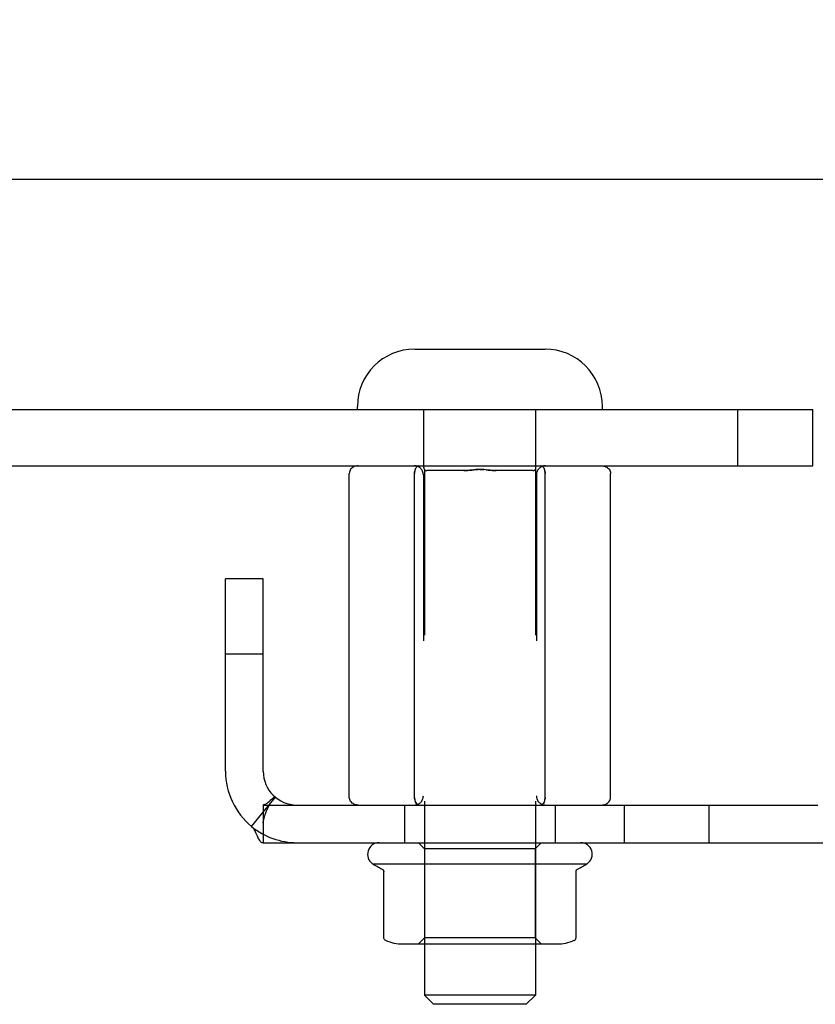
# Model space of a CAD drawing. Header units: inches. Extents: x 0 to 100, y 0 to 65.
# Tile 47 of 121: x 18.29 to 20.93, y 52.93 to 56.2. Entities that reach past the tile are written whole.
import ezdxf

# ---------------------------------------------------------------- set-up
doc = ezdxf.new("R2010")
doc.units = ezdxf.units.IN
doc.header["$LTSCALE"] = 5.5
doc.header["$MEASUREMENT"] = 0
doc.linetypes.add('HIDDEN', pattern=[0.2, 0.1, -0.1])
doc.layers.get('0').update_dxf_attribs({"linetype": 'CONTINUOUS'})
doc.layers.add('DEFAULT_2', color=8, linetype='HIDDEN')
doc.layers.add('DIMENSIONS', color=7, linetype='CONTINUOUS')
doc.styles.get("Standard").update_dxf_attribs({"font": 'arial.ttf'})
doc.dimstyles.new('DIMSTYLE_1', dxfattribs={"dimtxt": 0.441176, "dimasz": 0.588235, "dimexe": 0.09, "dimexo": 0.07, "dimgap": 0.0375, "dimtad": 0, "dimtih": 1, "dimtoh": 1, "dimzin": 4, "dimdsep": 46, "dimtxsty": 'Standard', "dimblk": '_FILLED', "dimblk1": '_FILLED', "dimblk2": '_FILLED', "dimcen": 0.09, "dimadec": 3, "dimazin": 1, "dimtfac": 1, "dimtdec": 3, "dimtofl": 0, "dimtmove": 0, "dimatfit": 3, "dimldrblk": '_FILLED', "dimfxl": 0, "dimtolj": 1, "dimtzin": 4, "dimarcsym": 0})

# ---------------------------------------------------------------- blocks, each defined once
blk = doc.blocks.new('_FILLED')
at = {"color": 0, "linetype": 'ByBlock'}
blk.add_solid([(0, 0), (-1, 0.2), (-1, -0.2)], dxfattribs=at)
blk = doc.blocks.new('*D13')
at = {"layer": 'DIMENSIONS', "color": 2, "linetype": 'Continuous'}
for p, q in [((16.5471, 54.9431), (16.5471, 56.198)), ((74.3391, 54.9431), (74.3391, 56.198)), ((16.5471, 55.6686), (43.7514, 55.6686)), ((74.3391, 55.6686), (47.1348, 55.6686))]:
    blk.add_line(p, q, dxfattribs=at)
at = {"layer": 'DIMENSIONS', "color": 2, "linetype": 'Continuous', "xscale": 0.5882352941, "yscale": 0.5882352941, "zscale": 0.5882352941, "rotation": 180}
blk.add_blockref('_FILLED', (16.5471, 55.6686), dxfattribs=at)
at = {"layer": 'DIMENSIONS', "color": 2, "linetype": 'Continuous', "xscale": 0.5882352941, "yscale": 0.5882352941, "zscale": 0.5882352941}
blk.add_blockref('_FILLED', (74.3391, 55.6686), dxfattribs=at)
at = {"layer": 'DIMENSIONS', "color": 2, "linetype": 'Continuous', "insert": (45.4431, 55.8892), "char_height": 0.44118, "width": 2.94227, "attachment_point": 2, "line_spacing_factor": 0.9}
blk.add_mtext('57.79 REF', dxfattribs=at)

msp = doc.modelspace()

# ---------------------------------------------------------------- linework, layer by layer
at = {"color": 7, "linetype": 'Continuous'}
for p, q in [((19.6019, 55.1054), (20.0344, 55.1054)), ((16.9211, 54.9054), (20.9221, 54.9054)), ((19.4119, 54.9054), (19.4119, 54.9154)), ((20.2244, 54.9054), (20.2244, 54.9154)), ((20.9221, 54.7184), (20.9221, 54.9054)), ((19.3851, 53.6184), (19.3851, 54.6934)), ((19.6016, 53.6184), (19.6016, 54.6934)), ((20.0346, 53.6184), (20.0346, 54.6934)), ((20.2511, 53.6184), (20.2511, 54.6934)), ((19.0994, 54.3434), (18.9744, 54.3434)), ((19.0994, 53.7054), (19.0994, 54.3434)), ((19.0994, 54.0934), (18.9744, 54.0934)), ((19.0994, 53.5934), (19.0994, 53.4684)), ((19.0994, 53.5934), (20.939, 53.5934)), ((19.0608, 53.5223), (19.0994, 53.5692)), ((19.4623, 53.3984), (20.174, 53.3984)), ((19.4992, 53.1537), (19.4992, 53.3718)), ((20.137, 53.1537), (20.137, 53.3718)), ((20.142, 53.3806), (20.1423, 53.3807)), ((19.5625, 53.1324), (20.0737, 53.1324)), ((19.6341, 53.1324), (19.6341, 52.9624)), ((20.0021, 53.1324), (20.0021, 52.9624)), ((20.1369, 53.1523), (20.137, 53.1537)), ((19.6641, 52.9324), (19.6341, 52.9624)), ((20.0021, 52.9624), (19.6341, 52.9624)), ((19.9721, 52.9324), (20.0021, 52.9624)), ((19.9721, 52.9324), (19.6641, 52.9324))]:
    msp.add_line(p, q, dxfattribs=at)
at = {"color": 3, "linetype": 'Continuous'}
for p, q in [((16.9211, 54.7184), (20.9221, 54.7184)), ((18.9744, 53.7054), (18.9744, 54.3434)), ((19.0994, 53.4684), (71.7869, 53.4684))]:
    msp.add_line(p, q, dxfattribs=at)
at = {"color": 7, "linetype": 'Continuous'}
for points in [[(19.414, 54.7184), (19.4105, 54.7182), (19.4071, 54.7176), (19.4037, 54.7167), (19.4004, 54.7154), (19.3973, 54.7138), (19.3944, 54.7117), (19.3918, 54.7094), (19.3895, 54.7067), (19.3877, 54.7037), (19.3863, 54.7004), (19.3854, 54.697), (19.3851, 54.6934)], [(19.6161, 54.7184), (19.6143, 54.7182), (19.6126, 54.7176), (19.6109, 54.7167), (19.6093, 54.7154), (19.6077, 54.7138), (19.6063, 54.7117), (19.605, 54.7094), (19.6038, 54.7067), (19.6029, 54.7037), (19.6022, 54.7004), (19.6018, 54.697), (19.6016, 54.6934)], [(20.0346, 54.6934), (20.0345, 54.697), (20.034, 54.7004), (20.0334, 54.7037), (20.0324, 54.7067), (20.0313, 54.7094), (20.03, 54.7117), (20.0285, 54.7138), (20.027, 54.7154), (20.0254, 54.7167), (20.0237, 54.7176), (20.0219, 54.7182), (20.0202, 54.7184)], [(20.2223, 54.7184), (20.2257, 54.7182), (20.2292, 54.7176), (20.2326, 54.7167), (20.2359, 54.7154), (20.239, 54.7138), (20.2419, 54.7117), (20.2445, 54.7094), (20.2467, 54.7067), (20.2486, 54.7037), (20.25, 54.7004), (20.2508, 54.697), (20.2511, 54.6934)], [(19.1141, 53.6001), (19.1117, 53.5984), (19.1093, 53.5968), (19.107, 53.5955)], [(19.123, 53.6079), (19.1209, 53.6059), (19.1187, 53.604), (19.1164, 53.602), (19.1141, 53.6001)], [(19.1402, 53.6189), (19.1396, 53.6193), (19.1388, 53.6194), (19.138, 53.6194), (19.137, 53.6191), (19.136, 53.6187), (19.1348, 53.618), (19.1334, 53.6171), (19.132, 53.6159), (19.1304, 53.6146), (19.1287, 53.6131), (19.1269, 53.6115), (19.123, 53.6079)], [(19.414, 53.5934), (19.4105, 53.5936), (19.4071, 53.5941), (19.4037, 53.595), (19.4004, 53.5963), (19.3973, 53.598), (19.3944, 53.6), (19.3918, 53.6024), (19.3895, 53.6051), (19.3877, 53.6081), (19.3863, 53.6113), (19.3854, 53.6148), (19.3851, 53.6184)], [(19.6016, 53.6184), (19.6018, 53.6148), (19.6022, 53.6113), (19.6029, 53.6081), (19.6038, 53.6051), (19.605, 53.6024), (19.6063, 53.6), (19.6077, 53.598), (19.6093, 53.5963), (19.6109, 53.595), (19.6126, 53.5941), (19.6143, 53.5936), (19.6161, 53.5934)], [(20.0202, 53.5934), (20.0219, 53.5936), (20.0237, 53.5941), (20.0254, 53.595), (20.027, 53.5963), (20.0285, 53.598), (20.03, 53.6), (20.0313, 53.6024), (20.0324, 53.6051), (20.0334, 53.6081), (20.034, 53.6113), (20.0345, 53.6148), (20.0346, 53.6184)], [(20.2223, 53.5934), (20.2257, 53.5936), (20.2292, 53.5941), (20.2326, 53.595), (20.2359, 53.5963), (20.239, 53.598), (20.2419, 53.6), (20.2445, 53.6024), (20.2467, 53.6051), (20.2486, 53.6081), (20.25, 53.6113), (20.2508, 53.6148), (20.2511, 53.6184)], [(19.494, 53.3807), (19.4942, 53.3806), (19.4945, 53.3804), (19.4947, 53.3802), (19.495, 53.38), (19.4953, 53.3798), (19.4956, 53.3796), (19.4959, 53.3793), (19.4962, 53.379), (19.4966, 53.3787), (19.4969, 53.3783), (19.4972, 53.3779), (19.4976, 53.3774), (19.498, 53.3768), (19.4983, 53.3761), (19.4986, 53.3753), (19.4989, 53.3743), (19.4992, 53.3731), (19.4992, 53.3719)], [(20.137, 53.3719), (20.1371, 53.3731), (20.1373, 53.3743), (20.1376, 53.3753), (20.1379, 53.3761), (20.1383, 53.3768), (20.1387, 53.3774), (20.139, 53.3779), (20.1394, 53.3783), (20.1397, 53.3787), (20.14, 53.379), (20.1403, 53.3793), (20.1406, 53.3796), (20.1409, 53.3798), (20.1412, 53.38), (20.1415, 53.3802), (20.1418, 53.3804), (20.142, 53.3806)], [(19.5052, 53.1445), (19.5037, 53.1453), (19.5024, 53.1464), (19.5013, 53.1476), (19.5004, 53.149), (19.4997, 53.1506), (19.4993, 53.1523), (19.4992, 53.1537)], [(20.1311, 53.1445), (20.1325, 53.1453), (20.1338, 53.1464), (20.135, 53.1476), (20.1359, 53.149), (20.1365, 53.1506), (20.1369, 53.1523)]]:
    msp.add_lwpolyline(points, dxfattribs=at)
at = {"color": 3, "linetype": 'Continuous'}
for points in [[(19.0608, 53.5223), (19.063, 53.5203), (19.0651, 53.518), (19.0671, 53.5152), (19.0691, 53.5122), (19.0709, 53.5089), (19.0727, 53.5054), (19.0744, 53.5018), (19.076, 53.4981), (19.0792, 53.491)], [(19.0792, 53.491), (19.0807, 53.4876), (19.0822, 53.4844), (19.0837, 53.4814), (19.0853, 53.4787), (19.0871, 53.4759), (19.089, 53.4736), (19.0909, 53.4717), (19.0928, 53.4703), (19.0946, 53.4694), (19.0963, 53.4688), (19.0979, 53.4685), (19.0994, 53.4684)]]:
    msp.add_lwpolyline(points, dxfattribs=at)
at = {"color": 7, "linetype": 'Continuous'}
for centre, radius, start, end in [((19.6019, 54.9154), 0.19, 90, 180), ((20.0344, 54.9154), 0.19, 0, 90), ((19.2114, 53.7054), 0.112, 180, 270), ((19.484, 53.43), 0.0384, 90, 235.5503), ((20.1523, 53.43), 0.0384, 304.4497, 90), ((19.8181, 53.9986), 0.6977, 239.3369, 242.3186), ((19.8181, 53.9986), 0.6977, 297.6814, 300.6631), ((19.5625, 53.2736), 0.1412, 246.05, 270), ((20.0737, 53.2736), 0.1412, 270, 293.95)]:
    msp.add_arc(centre, radius, start, end, dxfattribs=at)
at = {"color": 3, "linetype": 'Continuous'}
msp.add_arc((19.2114, 53.7054), 0.237, 180, 230.5658, dxfattribs=at)
at = {"layer": 'DEFAULT_2', "color": 8, "linetype": 'HIDDEN'}
for p, q in [((19.6321, 54.7124), (19.6321, 54.9054)), ((20.0041, 54.7124), (20.0041, 54.9054)), ((20.6721, 54.9054), (20.6721, 54.7184)), ((19.605, 54.7094), (19.6063, 54.7117)), ((19.6143, 54.7182), (19.6143, 54.7182)), ((19.6341, 54.7064), (19.6341, 53.1324)), ((19.7645, 54.7024), (19.6421, 54.7024)), ((19.9941, 54.7024), (19.8718, 54.7024)), ((20.0021, 54.7064), (20.0021, 53.1324)), ((20.0219, 54.7182), (20.0219, 54.7182)), ((20.027, 54.7154), (20.0285, 54.7138)), ((20.03, 54.7117), (20.0313, 54.7094)), ((19.6306, 54.6884), (19.6306, 53.6234)), ((20.0056, 54.6884), (20.0056, 53.6234)), ((19.0994, 53.5692), (19.1402, 53.6189)), ((19.1197, 53.594), (19.1191, 53.5932)), ((19.5681, 53.5934), (19.5681, 53.4684)), ((19.6063, 53.6), (19.605, 53.6024)), ((19.6093, 53.5963), (19.6077, 53.598)), ((19.6143, 53.5936), (19.6143, 53.5936)), ((20.0219, 53.5936), (20.0219, 53.5936)), ((20.0313, 53.6024), (20.03, 53.6)), ((20.0681, 53.5934), (20.0681, 53.4684)), ((20.2963, 53.5934), (20.2963, 53.4684)), ((20.5773, 53.5934), (20.5773, 53.4684)), ((19.1043, 53.5559), (19.1048, 53.5575)), ((19.1048, 53.5575), (19.1053, 53.5591)), ((19.1053, 53.5591), (19.1058, 53.5607)), ((19.1058, 53.5607), (19.1063, 53.5623)), ((19.1022, 53.5484), (19.1026, 53.5499)), ((19.1026, 53.5499), (19.103, 53.5514)), ((19.103, 53.5514), (19.1034, 53.5529)), ((19.1034, 53.5529), (19.1038, 53.5544)), ((19.1038, 53.5544), (19.1043, 53.5559)), ((19.6346, 53.4484), (19.6146, 53.4684)), ((20.0016, 53.4484), (20.0216, 53.4684)), ((19.6346, 53.4484), (19.6346, 53.1524)), ((20.0016, 53.4484), (19.6346, 53.4484)), ((20.0016, 53.4484), (20.0016, 53.1524)), ((19.6346, 53.1524), (19.6146, 53.1324)), ((20.0016, 53.1524), (19.6346, 53.1524)), ((20.0016, 53.1524), (20.0216, 53.1324))]:
    msp.add_line(p, q, dxfattribs=at)
for points in [[(19.6016, 54.6934), (19.6018, 54.697), (19.6022, 54.7004)], [(19.8718, 54.7024), (19.8652, 54.7026), (19.8586, 54.703), (19.852, 54.7036), (19.8453, 54.7044), (19.8385, 54.7051), (19.8317, 54.7058), (19.8249, 54.7062), (19.8181, 54.7064), (19.8113, 54.7062), (19.8045, 54.7058), (19.7977, 54.7051), (19.791, 54.7044), (19.7843, 54.7036), (19.7776, 54.703), (19.771, 54.7026), (19.7645, 54.7024)], [(19.7645, 54.7024), (19.771, 54.7026), (19.7776, 54.703), (19.7843, 54.7036), (19.791, 54.7044), (19.7977, 54.7051), (19.8045, 54.7058), (19.8113, 54.7062)], [(19.8181, 54.7064), (19.8249, 54.7062), (19.8318, 54.7058)], [(19.8385, 54.7051), (19.8453, 54.7044), (19.852, 54.7036), (19.8586, 54.703), (19.8652, 54.7026), (19.8718, 54.7024)], [(20.034, 54.7004), (20.0345, 54.697), (20.0346, 54.6934)], [(19.107, 53.5955), (19.1049, 53.5946), (19.1029, 53.5939), (19.101, 53.5935), (19.0994, 53.5934)], [(19.1063, 53.5623), (19.1069, 53.564), (19.1072, 53.5649), (19.1075, 53.5658), (19.1079, 53.5667), (19.1082, 53.5676), (19.1086, 53.5686), (19.1089, 53.5695), (19.1093, 53.5705), (19.1097, 53.5714), (19.11, 53.5724), (19.1104, 53.5734), (19.1108, 53.5744), (19.1112, 53.5753), (19.1116, 53.5763), (19.112, 53.5772), (19.1124, 53.5781), (19.1128, 53.579), (19.1132, 53.5799), (19.1136, 53.5808), (19.114, 53.5816), (19.1144, 53.5825), (19.1147, 53.5833), (19.1151, 53.5841), (19.1155, 53.5848), (19.1159, 53.5856), (19.1162, 53.5864), (19.1166, 53.5871), (19.117, 53.5878), (19.1173, 53.5886), (19.1177, 53.5893), (19.1181, 53.59), (19.1184, 53.5907), (19.1188, 53.5913), (19.1192, 53.592), (19.1195, 53.5926), (19.1199, 53.5933), (19.1202, 53.5939), (19.1206, 53.5945), (19.1209, 53.595), (19.1212, 53.5956), (19.1215, 53.5961), (19.1218, 53.5965), (19.122, 53.5969), (19.1222, 53.5972), (19.1223, 53.5973)], [(19.1223, 53.5973), (19.1223, 53.5974), (19.1224, 53.5974), (19.1224, 53.5974), (19.1223, 53.5972), (19.1221, 53.597), (19.1219, 53.5968), (19.1217, 53.5965), (19.1214, 53.5961), (19.1211, 53.5957), (19.1208, 53.5953), (19.1205, 53.5949), (19.1201, 53.5944), (19.1197, 53.594)], [(19.6022, 53.6113), (19.6018, 53.6148), (19.6016, 53.6184)], [(20.0346, 53.6184), (20.0345, 53.6148), (20.034, 53.6113)], [(19.0993, 53.5336), (19.0993, 53.5336), (19.0993, 53.5337), (19.0993, 53.5338), (19.0993, 53.5341), (19.0994, 53.5344), (19.0994, 53.5348), (19.0995, 53.5352), (19.0995, 53.5357), (19.0996, 53.5363), (19.0997, 53.5368), (19.0998, 53.5374), (19.0999, 53.538), (19.1, 53.5386), (19.1001, 53.5392), (19.1002, 53.5398), (19.1003, 53.5404), (19.1005, 53.541), (19.1006, 53.5417), (19.1007, 53.5423), (19.1009, 53.543), (19.101, 53.5436), (19.1012, 53.5443), (19.1013, 53.5449), (19.1015, 53.5456), (19.1017, 53.5463), (19.1018, 53.547), (19.102, 53.5477), (19.1022, 53.5484)], [(19.0994, 53.537), (19.0994, 53.5364), (19.0994, 53.5359), (19.0994, 53.5354), (19.0993, 53.5349), (19.0993, 53.5345), (19.0993, 53.5341), (19.0993, 53.5338), (19.0993, 53.5337), (19.0993, 53.5336)]]:
    msp.add_lwpolyline(points, dxfattribs=at)
for centre, radius, start, end in [((19.6006, 54.6884), 0.03, 0, 90), ((19.6421, 54.7124), 0.01, 180, 270), ((19.9941, 54.7124), 0.01, 270, 360), ((20.0356, 54.6884), 0.03, 90, 180), ((19.6006, 53.6234), 0.03, 270, 360), ((20.0356, 53.6234), 0.03, 180, 270), ((19.2114, 53.7054), 0.237, 230.5658, 270)]:
    msp.add_arc(centre, radius, start, end, dxfattribs=at)

# ---------------------------------------------------------------- dimensions: what is measured, and where the dimension line sits
at = {"layer": 'DIMENSIONS', "color": 2, "linetype": 'Continuous'}
dim = msp.add_linear_dim(base=(74.3391, 55.6686), p1=(16.5471, 54.8731), p2=(74.3391, 54.8731), text='<> REF', dimstyle='DIMSTYLE_1', dxfattribs=at)
dim.commit()
dim.dimension.update_dxf_attribs({"geometry": '*D13', "text_midpoint": (45.4431, 55.6686), "dimtype": 160})

doc.saveas('drawing.dxf')
